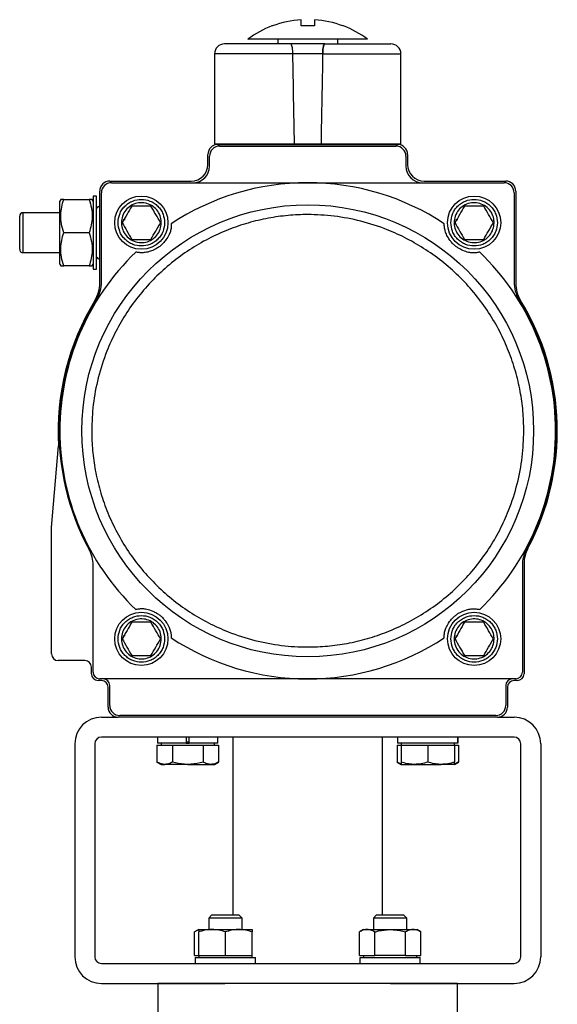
# Model space of a CAD drawing. Header units: millimetres. Extents: x 73 to 1962, y 27 to 1705.
# Tile 24 of 24: x 1745 to 1906, y 888 to 1184. Entities that reach past the tile are written whole.
import ezdxf

# ---------------------------------------------------------------- set-up
doc = ezdxf.new("R2010")
doc.units = ezdxf.units.MM

msp = doc.modelspace()

# ---------------------------------------------------------------- linework, layer by layer
at = {"color": 7, "linetype": 'Continuous', "lineweight": 25}
for p, q in [((1842.12, 1182.27), (1841.93, 1182.27)), ((1822.35, 1178.27), (1822.35, 1176.87)), ((1840.35, 1176.87), (1840.35, 1178.27)), ((1803.35, 1173.87), (1803.35, 1146.87)), ((1835.84, 1173.87), (1826.87, 1173.87)), ((1859.35, 1146.87), (1859.35, 1173.87)), ((1803.35, 1146.87), (1827.36, 1146.87)), ((1804.35, 1146.67), (1858.35, 1146.67)), ((1804.85, 1146.17), (1857.85, 1146.17)), ((1806.35, 1146.87), (1806.35, 1146.67)), ((1827.36, 1146.87), (1835.34, 1146.87)), ((1835.34, 1146.87), (1859.35, 1146.87)), ((1856.35, 1146.67), (1856.35, 1146.87)), ((1801.35, 1140.67), (1801.35, 1143.67)), ((1801.85, 1140.17), (1801.85, 1143.17)), ((1860.85, 1143.17), (1860.85, 1140.17)), ((1861.35, 1143.67), (1861.35, 1140.67)), ((1771.85, 1135.67), (1796.35, 1135.67)), ((1866.35, 1135.67), (1890.85, 1135.67)), ((1768.85, 1105.04), (1768.85, 1132.67)), ((1772.35, 1135.17), (1831.35, 1135.17)), ((1831.35, 1135.17), (1890.35, 1135.17)), ((1893.85, 1132.67), (1893.85, 1105.04)), ((1757.14, 1130.17), (1756.85, 1129.67)), ((1756.85, 1110.67), (1756.85, 1129.67)), ((1758.03, 1130.17), (1765.67, 1130.17)), ((1766.85, 1129.67), (1766.56, 1130.17)), ((1767.85, 1131.17), (1766.85, 1131.17)), ((1766.85, 1131.17), (1766.85, 1109.17)), ((1767.85, 1109.17), (1767.85, 1131.17)), ((1769.35, 1105.38), (1769.35, 1132.17)), ((1893.35, 1132.17), (1893.35, 1105.38)), ((1756.85, 1126.17), (1745.78, 1126.17)), ((1775.94, 1124.18), (1775.89, 1123.8)), ((1776.15, 1124.17), (1776.45, 1124.17)), ((1875.94, 1124.18), (1875.89, 1123.8)), ((1876.15, 1124.17), (1876.45, 1124.17)), ((1765.67, 1120.17), (1758.03, 1120.17)), ((1745.78, 1114.17), (1756.85, 1114.17)), ((1756.85, 1110.67), (1757.14, 1110.17)), ((1765.67, 1110.17), (1758.03, 1110.17)), ((1766.56, 1110.17), (1766.85, 1110.67)), ((1766.85, 1109.17), (1767.85, 1109.17)), ((1754.35, 1031.67), (1756.49, 1056.11)), ((1754.35, 993.67), (1754.35, 1031.67)), ((1766.85, 988.17), (1766.85, 1020.27)), ((1895.85, 1020.27), (1895.85, 988.17)), ((1896.35, 1020.67), (1896.35, 987.67)), ((1775.94, 999.18), (1775.89, 998.8)), ((1776.15, 999.17), (1776.45, 999.17)), ((1875.94, 999.18), (1875.89, 998.8)), ((1876.15, 999.17), (1876.45, 999.17)), ((1764.35, 991.67), (1756.35, 991.67)), ((1766.35, 987.67), (1766.35, 989.67)), ((1769.35, 985.67), (1768.35, 985.67)), ((1831.35, 986.17), (1768.85, 986.17)), ((1893.85, 986.17), (1831.35, 986.17)), ((1894.35, 985.67), (1893.35, 985.67)), ((1771.35, 977.67), (1771.35, 983.67)), ((1771.85, 978.17), (1771.85, 984.17)), ((1890.85, 984.17), (1890.85, 978.17)), ((1891.35, 983.67), (1891.35, 977.67)), ((1769.35, 974.67), (1774.35, 974.67)), ((1888.35, 974.67), (1774.35, 974.67)), ((1887.85, 975.17), (1774.85, 975.17)), ((1888.35, 974.67), (1893.35, 974.67)), ((1893.35, 968.67), (1769.35, 968.67)), ((1786.24, 968.67), (1786.24, 966.87)), ((1794.84, 968.67), (1794.84, 966.87)), ((1795.74, 966.87), (1795.74, 968.67)), ((1804.34, 966.87), (1804.34, 968.67)), ((1808.85, 968.67), (1808.85, 915.17)), ((1853.85, 915.17), (1853.85, 968.67)), ((1858.36, 968.67), (1858.36, 966.87)), ((1876.45, 968.67), (1876.45, 966.87)), ((1876.46, 966.87), (1876.46, 968.67)), ((1761.35, 966.67), (1761.35, 902.67)), ((1767.35, 966.67), (1767.35, 902.67)), ((1786.05, 966.27), (1786.05, 961.18)), ((1786.05, 966.27), (1788.36, 966.27)), ((1794.84, 966.87), (1786.24, 966.87)), ((1787.29, 966.87), (1787.29, 966.27)), ((1788.36, 966.27), (1790.67, 966.27)), ((1790.67, 966.27), (1790.67, 961.18)), ((1790.67, 966.27), (1795.29, 966.27)), ((1794.84, 966.87), (1795.74, 966.87)), ((1795.29, 966.27), (1799.91, 966.27)), ((1804.34, 966.87), (1795.74, 966.87)), ((1799.91, 966.27), (1799.91, 961.18)), ((1799.91, 966.27), (1802.22, 966.27)), ((1802.22, 966.27), (1804.53, 966.27)), ((1803.29, 966.27), (1803.29, 966.87)), ((1804.53, 966.27), (1804.53, 961.18)), ((1858.18, 966.27), (1858.18, 961.18)), ((1858.18, 966.27), (1859.41, 966.27)), ((1876.45, 966.87), (1858.36, 966.87)), ((1859.41, 966.87), (1859.41, 966.27)), ((1859.41, 966.27), (1859.41, 961.18)), ((1859.41, 966.27), (1863.41, 966.27)), ((1863.41, 966.27), (1867.41, 966.27)), ((1867.41, 966.27), (1867.41, 961.18)), ((1867.41, 966.27), (1871.41, 966.27)), ((1871.41, 966.27), (1875.41, 966.27)), ((1875.41, 966.27), (1875.41, 966.87)), ((1875.41, 966.27), (1876.65, 966.27)), ((1875.41, 966.27), (1875.41, 961.18)), ((1876.46, 966.87), (1876.45, 966.87)), ((1876.65, 966.27), (1876.65, 961.18)), ((1895.35, 902.67), (1895.35, 966.67)), ((1901.35, 966.67), (1901.35, 902.67)), ((1786.05, 961.18), (1787.29, 960.47)), ((1803.29, 960.47), (1804.53, 961.18)), ((1858.18, 961.18), (1859.41, 960.47)), ((1875.41, 960.47), (1876.65, 961.18)), ((1787.29, 960.47), (1788.36, 960.47)), ((1795.29, 960.47), (1788.36, 960.47)), ((1795.29, 960.47), (1802.22, 960.47)), ((1802.22, 960.47), (1803.29, 960.47)), ((1859.41, 960.47), (1863.41, 960.47)), ((1863.41, 960.47), (1871.41, 960.47)), ((1875.41, 960.47), (1871.41, 960.47)), ((1802.43, 915.17), (1801.6, 914.34)), ((1801.6, 914.34), (1801.6, 910.87)), ((1811.6, 914.34), (1801.6, 914.34)), ((1810.77, 915.17), (1802.43, 915.17)), ((1811.6, 914.34), (1810.77, 915.17)), ((1811.6, 910.87), (1811.6, 914.34)), ((1851.93, 915.17), (1851.1, 914.34)), ((1851.1, 914.34), (1851.1, 910.87)), ((1861.1, 914.34), (1851.1, 914.34)), ((1860.27, 915.17), (1851.93, 915.17)), ((1861.1, 914.34), (1860.27, 915.17)), ((1861.1, 910.87), (1861.1, 914.34)), ((1798.6, 910.87), (1797.36, 910.16)), ((1798.6, 910.87), (1802.6, 910.87)), ((1802.6, 910.87), (1810.6, 910.87)), ((1810.6, 910.87), (1814.6, 910.87)), ((1848.1, 910.87), (1846.86, 910.16)), ((1848.1, 910.87), (1849.17, 910.87)), ((1849.17, 910.87), (1856.1, 910.87)), ((1856.1, 910.87), (1863.03, 910.87)), ((1863.03, 910.87), (1864.1, 910.87)), ((1865.34, 910.16), (1864.1, 910.87)), ((1797.36, 903.07), (1797.36, 910.16)), ((1798.6, 903.07), (1798.6, 910.16)), ((1806.6, 903.07), (1806.6, 910.16)), ((1814.6, 903.07), (1814.6, 910.16)), ((1846.86, 903.07), (1846.86, 910.16)), ((1851.48, 903.07), (1851.48, 910.16)), ((1860.72, 903.07), (1860.72, 910.16)), ((1865.34, 903.07), (1865.34, 910.16)), ((1797.36, 903.07), (1798.6, 903.07)), ((1797.55, 902.47), (1797.55, 900.67)), ((1797.55, 902.47), (1815.65, 902.47)), ((1798.6, 903.07), (1798.6, 902.47)), ((1798.6, 903.07), (1802.6, 903.07)), ((1802.6, 903.07), (1806.6, 903.07)), ((1806.6, 903.07), (1810.6, 903.07)), ((1810.6, 903.07), (1814.6, 903.07)), ((1814.6, 902.47), (1814.6, 903.07)), ((1815.65, 900.67), (1815.65, 902.47)), ((1846.86, 903.07), (1849.17, 903.07)), ((1847.06, 900.67), (1847.06, 902.47)), ((1847.06, 902.47), (1865.15, 902.47)), ((1848.1, 903.07), (1848.1, 902.47)), ((1849.17, 903.07), (1851.48, 903.07)), ((1856.1, 903.07), (1851.48, 903.07)), ((1860.72, 903.07), (1856.1, 903.07)), ((1860.72, 903.07), (1863.03, 903.07)), ((1863.03, 903.07), (1865.34, 903.07)), ((1864.1, 902.47), (1864.1, 903.07)), ((1865.15, 900.67), (1865.15, 902.47)), ((1769.35, 900.67), (1893.35, 900.67)), ((1769.35, 894.67), (1806.48, 894.67)), ((1786.35, 894.67), (1786.35, 882.17)), ((1856.23, 894.67), (1893.35, 894.67)), ((1876.35, 882.17), (1876.35, 894.67))]:
    msp.add_line(p, q, dxfattribs=at)
at = {"color": 8, "linetype": 'Continuous', "lineweight": 25}
for p, q in [((1826.87, 1173.87), (1803.35, 1173.87)), ((1835.84, 1173.87), (1859.35, 1173.87)), ((1745.78, 1126.17), (1745.78, 1120.17)), ((1745.78, 1120.17), (1745.78, 1114.17)), ((1794.84, 967.27), (1795.74, 967.27))]:
    msp.add_line(p, q, dxfattribs=at)
at = {"color": 7, "linetype": 'Continuous', "lineweight": 25}
for centre, radius in [((1781.35, 1123.17), 8), ((1881.35, 1123.17), 8), ((1831.35, 1060.67), 67.88), ((1781.35, 998.17), 8), ((1881.35, 998.17), 8)]:
    msp.add_circle(centre, radius, dxfattribs=at)
for centre, radius, start, end in [((1831.35, 1154.27), 29.93, 93.8311, 110.7048), ((1831.35, 1154.27), 29.93, 69.2952, 86.1689), ((1831.35, 1154.27), 30, 111.0347, 126.781), ((1831.35, 1154.27), 30, 53.2169, 68.969), ((1806.35, 1173.87), 3, 90, 180), ((1856.35, 1173.87), 3, 0, 90), ((1804.35, 1143.67), 3, 90, 180), ((1804.85, 1143.17), 3, 90, 180), ((1857.85, 1143.17), 3, 0, 90), ((1858.35, 1143.67), 3, 0, 90), ((1796.35, 1140.67), 5, 270, 0), ((1796.85, 1140.17), 5, 270, 0), ((1865.85, 1140.17), 5, 180, 270), ((1866.35, 1140.67), 5, 180, 270), ((1771.85, 1132.67), 3, 90, 180), ((1890.85, 1132.67), 3, 0, 90), ((1772.35, 1132.17), 3, 90, 180), ((1831.35, 1060.67), 74.5, 90, 123.3946), ((1831.35, 1060.67), 74.5, 56.6054, 90), ((1890.35, 1132.17), 3, 0, 90), ((1769.03, 1126.8), 1.33, 97.5895, 152.4729), ((1745.78, 1125.17), 1, 90, 180), ((1745.78, 1115.17), 1, 180, 270), ((1831.35, 1060.67), 74.5, 133.925, 226.075), ((1769.03, 1113.55), 1.33, 207.5271, 262.4105), ((1831.35, 1060.67), 74.5, 313.925, 46.075), ((1758.85, 1105.04), 10, 328.533, 0), ((1759.35, 1105.38), 10, 328.1636, 0), ((1903.35, 1105.38), 10, 180, 211.8364), ((1903.85, 1105.04), 10, 180, 211.467), ((1831.35, 1060.67), 74.75, 148.1636, 208.4713), ((1831.35, 1060.67), 74.75, 331.5287, 31.8364), ((1831.35, 1060.67), 75, 148.533, 183.483), ((1831.35, 1060.67), 75, 331.9275, 31.467), ((1756.85, 1020.27), 10, 0, 28.4713), ((1905.85, 1020.27), 10, 151.5287, 180), ((1906.35, 1020.67), 10, 151.9275, 180), ((1831.35, 1060.67), 74.5, 236.6054, 270), ((1831.35, 1060.67), 74.5, 270, 303.3946), ((1756.35, 993.67), 2, 180, 270), ((1764.35, 989.67), 2, 0, 90), ((1768.85, 988.17), 2, 180, 270), ((1893.85, 988.17), 2, 270, 0), ((1768.35, 987.67), 2, 180, 270), ((1769.35, 983.67), 2, 0, 90), ((1769.85, 984.17), 2, 0, 90), ((1892.85, 984.17), 2, 90, 180), ((1893.35, 983.67), 2, 90, 180), ((1894.35, 987.67), 2, 270, 0), ((1774.35, 977.67), 3, 180, 270), ((1774.85, 978.17), 3, 180, 270), ((1887.85, 978.17), 3, 270, 0), ((1888.35, 977.67), 3, 270, 0), ((1769.35, 966.67), 8, 90, 180), ((1893.35, 966.67), 8, 0, 90), ((1769.35, 966.67), 2, 90, 180), ((1893.35, 966.67), 2, 0, 90), ((1769.35, 902.67), 8, 180, 270), ((1769.35, 902.67), 2, 180, 270), ((1893.35, 902.67), 8, 270, 0), ((1893.35, 902.67), 2, 270, 0)]:
    msp.add_arc(centre, radius, start, end, dxfattribs=at)
for major_axis, start_param, end_param in [((-27.57, 1604.12), 5.029946, 5.047717), ((-27.57, 1604.12), 5.029946, 5.047717), ((27.57, 1604.12), 1.235468, 1.253239), ((27.57, 1604.12), 1.235468, 1.253239)]:
    msp.add_ellipse((1831.35, 645.91), major_axis=major_axis, ratio=0.00303, start_param=start_param, end_param=end_param, dxfattribs=at)
for points, knots in [([(1829.35, 1182.27), (1829.35, 1182.73), (1829.35, 1183.67), (1829.35, 1183.98), (1829.35, 1184.14)], [0, 0, 0, 0, 0.49456, 1, 1, 1, 1]), ([(1833.35, 1184.14), (1833.35, 1183.99), (1833.35, 1183.68), (1833.35, 1182.74), (1833.35, 1182.27)], [0, 0, 0, 0, 0.49456, 1, 1, 1, 1]), ([(1820.77, 1182.27), (1820.65, 1182.27), (1820.52, 1182.27), (1820.58, 1182.27), (1820.58, 1182.27)], [0, 0, 0, 0, 0.982054, 1, 1, 1, 1]), ([(1831.35, 1178.27), (1830.35, 1178.27), (1828.33, 1178.27), (1825.39, 1178.27), (1822.6, 1178.27), (1820.08, 1178.27), (1817.85, 1178.27), (1816.03, 1178.27), (1814.62, 1178.27), (1813.74, 1178.27), (1813.33, 1178.27), (1813.39, 1178.27), (1813.41, 1178.27)], [0, 0, 0, 0, 0.1058416, 0.2147526, 0.3205942, 0.4295051, 0.5353467, 0.6442577, 0.7500993, 0.8590103, 0.9648519, 1, 1, 1, 1]), ([(1849.29, 1178.27), (1849.29, 1178.27), (1849.29, 1178.27), (1848.7, 1178.27), (1847.62, 1178.27), (1846.06, 1178.27), (1844.09, 1178.27), (1841.74, 1178.27), (1839.12, 1178.27), (1836.26, 1178.27), (1833.64, 1178.27), (1831.98, 1178.27), (1831.35, 1178.27)], [0, 0, 0, 0, 0.073772, 0.179631, 0.288561, 0.394421, 0.503351, 0.60921, 0.71814, 0.824, 0.932929, 1, 1, 1, 1]), ([(1826.26, 1176.87), (1824.95, 1176.87), (1822.27, 1176.87), (1818.48, 1176.87), (1814.94, 1176.87), (1811.85, 1176.87), (1809.37, 1176.87), (1807.62, 1176.87), (1806.54, 1176.87), (1806.41, 1176.87), (1806.35, 1176.87)], [0, 0, 0, 0, 0.118597, 0.242517, 0.370259, 0.5, 0.629741, 0.757483, 0.881403, 1, 1, 1, 1]), ([(1826.87, 1173.87), (1826.86, 1174.19), (1826.83, 1174.84), (1826.73, 1175.71), (1826.59, 1176.38), (1826.42, 1176.8), (1826.31, 1176.85), (1826.26, 1176.87)], [0, 0, 0, 0, 0.199105, 0.3980255, 0.601999, 0.8173096, 1, 1, 1, 1]), ([(1826.87, 1173.87), (1826.86, 1174.19), (1826.83, 1174.84), (1826.73, 1175.71), (1826.59, 1176.38), (1826.42, 1176.8), (1826.31, 1176.85), (1826.26, 1176.87)], [0, 0, 0, 0, 0.199105, 0.398026, 0.601999, 0.81731, 1, 1, 1, 1]), ([(1835.84, 1173.87), (1835.85, 1174.19), (1835.87, 1174.84), (1835.97, 1175.71), (1836.12, 1176.38), (1836.28, 1176.8), (1836.39, 1176.85), (1836.45, 1176.87)], [0, 0, 0, 0, 0.199105, 0.398026, 0.601999, 0.81731, 1, 1, 1, 1]), ([(1836.45, 1176.87), (1836.38, 1176.83), (1836.25, 1176.76), (1836.06, 1176.18), (1835.92, 1175.34), (1835.85, 1174.52), (1835.84, 1174.02), (1835.84, 1173.87)], [0, 0, 0, 0, 0.234842, 0.470016, 0.695402, 0.906562, 1, 1, 1, 1]), ([(1836.45, 1176.87), (1837.75, 1176.87), (1840.43, 1176.87), (1844.23, 1176.87), (1847.76, 1176.87), (1850.85, 1176.87), (1853.33, 1176.87), (1855.09, 1176.87), (1856.16, 1176.87), (1856.29, 1176.87), (1856.35, 1176.87)], [0, 0, 0, 0, 0.118597, 0.242517, 0.370259, 0.5, 0.629741, 0.757483, 0.881403, 1, 1, 1, 1]), ([(1758.03, 1120.17), (1757.77, 1121.04), (1757.25, 1122.79), (1757.06, 1125.39), (1757.34, 1127.88), (1757.8, 1129.4), (1758.03, 1130.17)], [0, 0, 0, 0, 0.264614, 0.534966, 0.765352, 1, 1, 1, 1]), ([(1758.03, 1130.17), (1757.78, 1130.17), (1757.28, 1130.17), (1757.19, 1130.17), (1757.14, 1130.17)], [0, 0, 0, 0, 0.495458, 1, 1, 1, 1]), ([(1765.67, 1130.17), (1765.93, 1129.3), (1766.45, 1127.55), (1766.64, 1124.95), (1766.36, 1122.46), (1765.9, 1120.94), (1765.67, 1120.17)], [0, 0, 0, 0, 0.264614, 0.534966, 0.765352, 1, 1, 1, 1]), ([(1766.56, 1130.17), (1766.52, 1130.17), (1766.43, 1130.17), (1765.92, 1130.17), (1765.67, 1130.17)], [0, 0, 0, 0, 0.4945107, 1, 1, 1, 1]), ([(1774.35, 1123.17), (1774.44, 1124.05), (1774.59, 1125.41), (1775.46, 1127.04), (1776.36, 1128.16), (1777.49, 1129.06), (1779.12, 1129.91), (1781.35, 1130.34), (1783.59, 1129.91), (1785.22, 1129.06), (1786.34, 1128.16), (1787.24, 1127.04), (1788.11, 1125.41), (1788.26, 1124.05), (1788.35, 1123.17)], [0, 0, 0, 0, 0.119728, 0.18418, 0.25, 0.31582, 0.380272, 0.5, 0.619728, 0.68418, 0.75, 0.81582, 0.880272, 1, 1, 1, 1]), ([(1874.35, 1123.17), (1874.44, 1124.05), (1874.59, 1125.41), (1875.46, 1127.04), (1876.36, 1128.16), (1877.49, 1129.06), (1879.12, 1129.91), (1881.35, 1130.34), (1883.59, 1129.91), (1885.22, 1129.06), (1886.34, 1128.16), (1887.24, 1127.04), (1888.11, 1125.41), (1888.26, 1124.05), (1888.35, 1123.17)], [0, 0, 0, 0, 0.119728, 0.18418, 0.25, 0.31582, 0.380272, 0.5, 0.619728, 0.68418, 0.75, 0.81582, 0.880272, 1, 1, 1, 1]), ([(1787.35, 1123.17), (1787.28, 1122.5), (1787.15, 1121.15), (1786.12, 1119.35), (1784.59, 1117.98), (1782.69, 1117.2), (1780.64, 1117.1), (1778.67, 1117.67), (1777, 1118.87), (1775.83, 1120.55), (1775.4, 1122.08), (1775.32, 1123.63), (1775.58, 1125.2), (1776.58, 1126.99), (1778.11, 1128.36), (1780.01, 1129.14), (1782.06, 1129.24), (1784.03, 1128.67), (1785.7, 1127.47), (1786.87, 1125.79), (1787.32, 1124.26), (1787.34, 1123.38), (1787.35, 1123.17)], [0, 0, 0, 0, 0.053686, 0.107372, 0.161059, 0.214745, 0.268431, 0.322117, 0.375804, 0.42949, 0.483176, 0.5, 0.553686, 0.607372, 0.661059, 0.714745, 0.768431, 0.822117, 0.875804, 0.92949, 0.983176, 1, 1, 1, 1]), ([(1778.46, 1128.17), (1777.99, 1127.35), (1777.03, 1125.68), (1776.07, 1124.01), (1775.58, 1123.17)], [0, 0, 0, 0, 0.493346, 1, 1, 1, 1]), ([(1784.24, 1128.17), (1783.29, 1128.17), (1781.36, 1128.17), (1779.44, 1128.17), (1778.46, 1128.17)], [0, 0, 0, 0, 0.493346, 1, 1, 1, 1]), ([(1787.12, 1123.17), (1786.65, 1123.99), (1785.69, 1125.66), (1784.73, 1127.33), (1784.24, 1128.17)], [0, 0, 0, 0, 0.493346, 1, 1, 1, 1]), ([(1887.35, 1123.17), (1887.28, 1122.5), (1887.15, 1121.15), (1886.12, 1119.35), (1884.59, 1117.98), (1882.69, 1117.2), (1880.64, 1117.1), (1878.67, 1117.67), (1877, 1118.87), (1875.83, 1120.55), (1875.4, 1122.08), (1875.32, 1123.63), (1875.58, 1125.2), (1876.58, 1126.99), (1878.11, 1128.36), (1880.01, 1129.14), (1882.06, 1129.24), (1884.03, 1128.67), (1885.7, 1127.47), (1886.87, 1125.79), (1887.32, 1124.26), (1887.34, 1123.38), (1887.35, 1123.17)], [0, 0, 0, 0, 0.053686, 0.107372, 0.161059, 0.214745, 0.268431, 0.322117, 0.375804, 0.42949, 0.483176, 0.5, 0.553686, 0.607372, 0.661059, 0.714745, 0.768431, 0.822117, 0.875804, 0.92949, 0.983176, 1, 1, 1, 1]), ([(1878.46, 1128.17), (1877.99, 1127.35), (1877.03, 1125.68), (1876.07, 1124.01), (1875.58, 1123.17)], [0, 0, 0, 0, 0.493346, 1, 1, 1, 1]), ([(1884.24, 1128.17), (1883.29, 1128.17), (1881.36, 1128.17), (1879.44, 1128.17), (1878.46, 1128.17)], [0, 0, 0, 0, 0.493346, 1, 1, 1, 1]), ([(1887.12, 1123.17), (1886.65, 1123.99), (1885.69, 1125.66), (1884.73, 1127.33), (1884.24, 1128.17)], [0, 0, 0, 0, 0.493346, 1, 1, 1, 1]), ([(1744.78, 1115.17), (1744.78, 1115.24), (1744.78, 1115.34), (1744.78, 1115.96), (1744.78, 1116.61), (1744.78, 1117.41), (1744.78, 1118.57), (1744.78, 1120.17), (1744.78, 1121.77), (1744.78, 1122.93), (1744.78, 1123.73), (1744.78, 1124.38), (1744.78, 1125), (1744.78, 1125.1), (1744.78, 1125.17)], [0, 0, 0, 0, 0.119728, 0.18418, 0.25, 0.31582, 0.380272, 0.5, 0.619728, 0.68418, 0.75, 0.81582, 0.880272, 1, 1, 1, 1]), ([(1896.28, 1060.67), (1896.23, 1062.65), (1896.12, 1066.61), (1895.26, 1072.62), (1893.85, 1078.64), (1891.79, 1084.67), (1889.11, 1090.57), (1885.78, 1096.28), (1881.84, 1101.68), (1877.35, 1106.66), (1872.36, 1111.16), (1866.96, 1115.1), (1861.25, 1118.43), (1854.72, 1121.4), (1847.39, 1123.77), (1839.35, 1125.27), (1832.01, 1125.72), (1825.41, 1125.42), (1819.4, 1124.59), (1813.38, 1123.17), (1807.35, 1121.11), (1801.45, 1118.43), (1795.74, 1115.1), (1790.34, 1111.16), (1785.36, 1106.66), (1780.86, 1101.68), (1776.92, 1096.28), (1773.59, 1090.57), (1770.62, 1084.04), (1768.26, 1076.71), (1766.7, 1068.67), (1766.51, 1063.31), (1766.42, 1060.67)], [0, 0, 0, 0, 0.029127, 0.058252, 0.089126, 0.120002, 0.151912, 0.184325, 0.217084, 0.250017, 0.282951, 0.315709, 0.348123, 0.380032, 0.421171, 0.461187, 0.5, 0.529125, 0.558252, 0.589126, 0.620002, 0.651912, 0.684325, 0.717084, 0.750017, 0.782951, 0.815709, 0.848123, 0.880032, 0.921171, 0.961186, 1, 1, 1, 1]), ([(1788.35, 1123.17), (1788.26, 1122.29), (1788.11, 1120.94), (1787.24, 1119.3), (1786.34, 1118.19), (1785.22, 1117.28), (1783.59, 1116.43), (1781.35, 1116), (1779.12, 1116.43), (1777.49, 1117.28), (1776.36, 1118.19), (1775.46, 1119.3), (1774.59, 1120.94), (1774.44, 1122.29), (1774.35, 1123.17)], [0, 0, 0, 0, 0.119728, 0.18418, 0.25, 0.31582, 0.380272, 0.5, 0.619728, 0.68418, 0.75, 0.81582, 0.880272, 1, 1, 1, 1]), ([(1775.58, 1123.17), (1776.05, 1122.35), (1777.01, 1120.68), (1777.98, 1119.01), (1778.46, 1118.17)], [0, 0, 0, 0, 0.493346, 1, 1, 1, 1]), ([(1790.35, 1122.87), (1790.34, 1122.55), (1790.33, 1121.92), (1790.21, 1120.9), (1789.76, 1119.66), (1789.06, 1118.46), (1788.37, 1117.52), (1787.94, 1117.03), (1787.49, 1116.58), (1787.08, 1116.22), (1786.64, 1115.88), (1786.1, 1115.51), (1785.44, 1115.14), (1784.74, 1114.82), (1783.7, 1114.45), (1782.48, 1114.17), (1781.26, 1114.12), (1780.37, 1114.21), (1779.85, 1114.3), (1779.67, 1114.33)], [0, 0, 0, 0, 0.104934, 0.210314, 0.314781, 0.418463, 0.444856, 0.471032, 0.485624, 0.497385, 0.509198, 0.523132, 0.54676, 0.582763, 0.618944, 0.725613, 0.832738, 0.939875, 1, 1, 1, 1]), ([(1784.24, 1118.17), (1784.71, 1118.99), (1785.67, 1120.66), (1786.64, 1122.33), (1787.12, 1123.17)], [0, 0, 0, 0, 0.493346, 1, 1, 1, 1]), ([(1883.03, 1114.33), (1882.72, 1114.26), (1882.1, 1114.14), (1881.08, 1114.03), (1879.77, 1114.19), (1878.45, 1114.61), (1877.38, 1115.08), (1876.8, 1115.39), (1876.27, 1115.74), (1875.83, 1116.06), (1875.4, 1116.41), (1874.92, 1116.86), (1874.41, 1117.42), (1873.95, 1118.03), (1873.36, 1118.97), (1872.82, 1120.1), (1872.51, 1121.27), (1872.4, 1122.16), (1872.37, 1122.68), (1872.36, 1122.87)], [0, 0, 0, 0, 0.104934, 0.210314, 0.314781, 0.418463, 0.444856, 0.471032, 0.485624, 0.497385, 0.509198, 0.523132, 0.54676, 0.582763, 0.618944, 0.725613, 0.832738, 0.939875, 1, 1, 1, 1]), ([(1888.35, 1123.17), (1888.26, 1122.29), (1888.11, 1120.94), (1887.24, 1119.3), (1886.34, 1118.19), (1885.22, 1117.28), (1883.59, 1116.43), (1881.35, 1116), (1879.12, 1116.43), (1877.49, 1117.28), (1876.36, 1118.19), (1875.46, 1119.3), (1874.59, 1120.94), (1874.44, 1122.29), (1874.35, 1123.17)], [0, 0, 0, 0, 0.119728, 0.18418, 0.25, 0.31582, 0.380272, 0.5, 0.619728, 0.68418, 0.75, 0.81582, 0.880272, 1, 1, 1, 1]), ([(1875.58, 1123.17), (1876.05, 1122.35), (1877.01, 1120.68), (1877.98, 1119.01), (1878.46, 1118.17)], [0, 0, 0, 0, 0.493346, 1, 1, 1, 1]), ([(1884.24, 1118.17), (1884.71, 1118.99), (1885.67, 1120.66), (1886.64, 1122.33), (1887.12, 1123.17)], [0, 0, 0, 0, 0.493346, 1, 1, 1, 1]), ([(1758.03, 1110.17), (1757.77, 1111.04), (1757.25, 1112.79), (1757.06, 1115.39), (1757.34, 1117.88), (1757.8, 1119.4), (1758.03, 1120.17)], [0, 0, 0, 0, 0.264614, 0.534966, 0.765352, 1, 1, 1, 1]), ([(1765.67, 1120.17), (1765.93, 1119.3), (1766.45, 1117.55), (1766.64, 1114.95), (1766.36, 1112.46), (1765.9, 1110.94), (1765.67, 1110.17)], [0, 0, 0, 0, 0.2646136, 0.5349658, 0.7653524, 1, 1, 1, 1]), ([(1778.46, 1118.17), (1779.41, 1118.17), (1781.34, 1118.17), (1783.26, 1118.17), (1784.24, 1118.17)], [0, 0, 0, 0, 0.493346, 1, 1, 1, 1]), ([(1878.46, 1118.17), (1879.41, 1118.17), (1881.34, 1118.17), (1883.26, 1118.17), (1884.24, 1118.17)], [0, 0, 0, 0, 0.493346, 1, 1, 1, 1]), ([(1757.14, 1110.17), (1757.18, 1110.17), (1757.28, 1110.17), (1757.78, 1110.17), (1758.03, 1110.17)], [0, 0, 0, 0, 0.494511, 1, 1, 1, 1]), ([(1765.67, 1110.17), (1765.92, 1110.17), (1766.42, 1110.17), (1766.52, 1110.17), (1766.56, 1110.17)], [0, 0, 0, 0, 0.495458, 1, 1, 1, 1]), ([(1766.42, 1060.67), (1766.47, 1058.69), (1766.58, 1054.73), (1767.44, 1048.72), (1768.85, 1042.7), (1770.91, 1036.67), (1773.59, 1030.77), (1776.92, 1025.06), (1780.86, 1019.66), (1785.36, 1014.68), (1790.34, 1010.18), (1795.74, 1006.24), (1801.45, 1002.91), (1807.98, 999.94), (1815.32, 997.57), (1823.35, 996.07), (1830.69, 995.62), (1837.29, 995.92), (1843.3, 996.75), (1849.32, 998.17), (1855.36, 1000.23), (1861.25, 1002.91), (1866.96, 1006.24), (1872.36, 1010.18), (1877.35, 1014.68), (1881.84, 1019.66), (1885.78, 1025.06), (1889.11, 1030.77), (1892.09, 1037.3), (1894.44, 1044.63), (1896, 1052.67), (1896.19, 1058.03), (1896.28, 1060.67)], [0, 0, 0, 0, 0.029127, 0.058252, 0.089126, 0.120002, 0.151912, 0.184325, 0.217084, 0.250017, 0.282951, 0.315709, 0.348123, 0.380032, 0.421171, 0.461187, 0.5, 0.529125, 0.558252, 0.589126, 0.620002, 0.651912, 0.684325, 0.717084, 0.750017, 0.782951, 0.815709, 0.848123, 0.880032, 0.921171, 0.961186, 1, 1, 1, 1]), ([(1779.67, 1007.01), (1779.98, 1007.08), (1780.6, 1007.2), (1781.62, 1007.31), (1782.93, 1007.15), (1784.25, 1006.73), (1785.32, 1006.26), (1785.9, 1005.95), (1786.44, 1005.6), (1786.88, 1005.28), (1787.3, 1004.93), (1787.78, 1004.48), (1788.29, 1003.92), (1788.75, 1003.31), (1789.34, 1002.37), (1789.88, 1001.24), (1790.2, 1000.07), (1790.31, 999.18), (1790.34, 998.66), (1790.35, 998.47)], [0, 0, 0, 0, 0.104934, 0.210314, 0.314781, 0.418463, 0.444856, 0.471032, 0.485624, 0.497385, 0.509198, 0.523132, 0.54676, 0.582763, 0.618944, 0.725613, 0.832738, 0.939875, 1, 1, 1, 1]), ([(1872.36, 998.47), (1872.36, 998.79), (1872.37, 999.42), (1872.5, 1000.44), (1872.94, 1001.68), (1873.64, 1002.88), (1874.33, 1003.82), (1874.76, 1004.31), (1875.22, 1004.76), (1875.63, 1005.12), (1876.06, 1005.46), (1876.6, 1005.83), (1877.27, 1006.2), (1877.96, 1006.52), (1879.01, 1006.89), (1880.22, 1007.17), (1881.44, 1007.22), (1882.33, 1007.13), (1882.85, 1007.04), (1883.03, 1007.01)], [0, 0, 0, 0, 0.104934, 0.210314, 0.314781, 0.418463, 0.444856, 0.471032, 0.485624, 0.497385, 0.509198, 0.523132, 0.54676, 0.582763, 0.618944, 0.725613, 0.832738, 0.939875, 1, 1, 1, 1]), ([(1774.35, 998.17), (1774.44, 999.05), (1774.59, 1000.41), (1775.46, 1002.04), (1776.36, 1003.16), (1777.49, 1004.06), (1779.12, 1004.91), (1781.35, 1005.34), (1783.59, 1004.91), (1785.22, 1004.06), (1786.34, 1003.16), (1787.24, 1002.04), (1788.11, 1000.41), (1788.26, 999.05), (1788.35, 998.17)], [0, 0, 0, 0, 0.119728, 0.18418, 0.25, 0.31582, 0.380272, 0.5, 0.619728, 0.68418, 0.75, 0.81582, 0.880272, 1, 1, 1, 1]), ([(1787.35, 998.17), (1787.28, 997.5), (1787.15, 996.15), (1786.12, 994.35), (1784.59, 992.98), (1782.69, 992.2), (1780.64, 992.1), (1778.67, 992.67), (1777, 993.87), (1775.83, 995.55), (1775.4, 997.08), (1775.32, 998.63), (1775.58, 1000.2), (1776.58, 1001.99), (1778.11, 1003.36), (1780.01, 1004.14), (1782.06, 1004.24), (1784.03, 1003.67), (1785.7, 1002.47), (1786.87, 1000.79), (1787.32, 999.26), (1787.34, 998.38), (1787.35, 998.17)], [0, 0, 0, 0, 0.053686, 0.107372, 0.161059, 0.214745, 0.268431, 0.322117, 0.375804, 0.42949, 0.483176, 0.5, 0.553686, 0.607372, 0.661059, 0.714745, 0.768431, 0.822117, 0.875804, 0.92949, 0.983176, 1, 1, 1, 1]), ([(1778.46, 1003.17), (1777.99, 1002.35), (1777.03, 1000.68), (1776.07, 999.01), (1775.58, 998.17)], [0, 0, 0, 0, 0.493346, 1, 1, 1, 1]), ([(1784.24, 1003.17), (1783.29, 1003.17), (1781.36, 1003.17), (1779.44, 1003.17), (1778.46, 1003.17)], [0, 0, 0, 0, 0.493346, 1, 1, 1, 1]), ([(1787.12, 998.17), (1786.65, 998.99), (1785.69, 1000.66), (1784.73, 1002.33), (1784.24, 1003.17)], [0, 0, 0, 0, 0.493346, 1, 1, 1, 1]), ([(1874.35, 998.17), (1874.44, 999.05), (1874.59, 1000.41), (1875.46, 1002.04), (1876.36, 1003.16), (1877.49, 1004.06), (1879.12, 1004.91), (1881.35, 1005.34), (1883.59, 1004.91), (1885.22, 1004.06), (1886.34, 1003.16), (1887.24, 1002.04), (1888.11, 1000.41), (1888.26, 999.05), (1888.35, 998.17)], [0, 0, 0, 0, 0.119728, 0.18418, 0.25, 0.31582, 0.380272, 0.5, 0.619728, 0.68418, 0.75, 0.81582, 0.880272, 1, 1, 1, 1]), ([(1887.35, 998.17), (1887.28, 997.5), (1887.15, 996.15), (1886.12, 994.35), (1884.59, 992.98), (1882.69, 992.2), (1880.64, 992.1), (1878.67, 992.67), (1877, 993.87), (1875.83, 995.55), (1875.4, 997.08), (1875.32, 998.63), (1875.58, 1000.2), (1876.58, 1001.99), (1878.11, 1003.36), (1880.01, 1004.14), (1882.06, 1004.24), (1884.03, 1003.67), (1885.7, 1002.47), (1886.87, 1000.79), (1887.32, 999.26), (1887.34, 998.38), (1887.35, 998.17)], [0, 0, 0, 0, 0.053686, 0.107372, 0.161059, 0.214745, 0.268431, 0.322117, 0.375804, 0.42949, 0.483176, 0.5, 0.553686, 0.607372, 0.661059, 0.714745, 0.768431, 0.822117, 0.875804, 0.92949, 0.983176, 1, 1, 1, 1]), ([(1878.46, 1003.17), (1877.99, 1002.35), (1877.03, 1000.68), (1876.07, 999.01), (1875.58, 998.17)], [0, 0, 0, 0, 0.493346, 1, 1, 1, 1]), ([(1884.24, 1003.17), (1883.29, 1003.17), (1881.36, 1003.17), (1879.44, 1003.17), (1878.46, 1003.17)], [0, 0, 0, 0, 0.493346, 1, 1, 1, 1]), ([(1887.12, 998.17), (1886.65, 998.99), (1885.69, 1000.66), (1884.73, 1002.33), (1884.24, 1003.17)], [0, 0, 0, 0, 0.493346, 1, 1, 1, 1]), ([(1788.35, 998.17), (1788.26, 997.29), (1788.11, 995.94), (1787.24, 994.3), (1786.34, 993.19), (1785.22, 992.28), (1783.59, 991.43), (1781.35, 991), (1779.12, 991.43), (1777.49, 992.28), (1776.36, 993.19), (1775.46, 994.3), (1774.59, 995.94), (1774.44, 997.29), (1774.35, 998.17)], [0, 0, 0, 0, 0.119728, 0.18418, 0.25, 0.31582, 0.380272, 0.5, 0.619728, 0.68418, 0.75, 0.81582, 0.880272, 1, 1, 1, 1]), ([(1775.58, 998.17), (1776.05, 997.35), (1777.01, 995.68), (1777.98, 994.01), (1778.46, 993.17)], [0, 0, 0, 0, 0.493346, 1, 1, 1, 1]), ([(1784.24, 993.17), (1784.71, 993.99), (1785.67, 995.66), (1786.64, 997.33), (1787.12, 998.17)], [0, 0, 0, 0, 0.493346, 1, 1, 1, 1]), ([(1888.35, 998.17), (1888.26, 997.29), (1888.11, 995.94), (1887.24, 994.3), (1886.34, 993.19), (1885.22, 992.28), (1883.59, 991.43), (1881.35, 991), (1879.12, 991.43), (1877.49, 992.28), (1876.36, 993.19), (1875.46, 994.3), (1874.59, 995.94), (1874.44, 997.29), (1874.35, 998.17)], [0, 0, 0, 0, 0.119728, 0.18418, 0.25, 0.31582, 0.380272, 0.5, 0.619728, 0.68418, 0.75, 0.81582, 0.880272, 1, 1, 1, 1]), ([(1875.58, 998.17), (1876.05, 997.35), (1877.01, 995.68), (1877.98, 994.01), (1878.46, 993.17)], [0, 0, 0, 0, 0.493346, 1, 1, 1, 1]), ([(1884.24, 993.17), (1884.71, 993.99), (1885.67, 995.66), (1886.64, 997.33), (1887.12, 998.17)], [0, 0, 0, 0, 0.493346, 1, 1, 1, 1]), ([(1778.46, 993.17), (1779.41, 993.17), (1781.34, 993.17), (1783.26, 993.17), (1784.24, 993.17)], [0, 0, 0, 0, 0.4933463, 1, 1, 1, 1]), ([(1878.46, 993.17), (1879.41, 993.17), (1881.34, 993.17), (1883.26, 993.17), (1884.24, 993.17)], [0, 0, 0, 0, 0.4933463, 1, 1, 1, 1]), ([(1788.36, 960.47), (1788.31, 960.47), (1787.89, 960.48), (1787.11, 960.63), (1786.41, 961), (1786.05, 961.18)], [0, 0, 0, 0, 0.070086, 0.530782, 1, 1, 1, 1]), ([(1790.67, 961.18), (1790.29, 960.98), (1789.54, 960.58), (1788.76, 960.51), (1788.36, 960.47)], [0, 0, 0, 0, 0.495458, 1, 1, 1, 1]), ([(1795.29, 960.47), (1794.95, 960.48), (1793.39, 960.51), (1791.87, 960.89), (1790.67, 961.18)], [0, 0, 0, 0, 0.214378, 1, 1, 1, 1]), ([(1799.91, 961.18), (1799.62, 961.1), (1798.12, 960.68), (1796.56, 960.57), (1795.29, 960.47)], [0, 0, 0, 0, 0.188696, 1, 1, 1, 1]), ([(1802.22, 960.47), (1802.16, 960.47), (1801.75, 960.48), (1800.97, 960.63), (1800.26, 961), (1799.91, 961.18)], [0, 0, 0, 0, 0.0700858, 0.5307822, 1, 1, 1, 1]), ([(1804.53, 961.18), (1804.15, 960.98), (1803.39, 960.58), (1802.61, 960.51), (1802.22, 960.47)], [0, 0, 0, 0, 0.495458, 1, 1, 1, 1]), ([(1859.41, 960.65), (1859.36, 960.66), (1858.94, 960.74), (1858.53, 960.98), (1858.18, 961.18)], [0, 0, 0, 0, 0.132215, 1, 1, 1, 1]), ([(1863.41, 960.47), (1863.32, 960.47), (1862.6, 960.48), (1861.25, 960.63), (1860.03, 961), (1859.41, 961.18)], [0, 0, 0, 0, 0.0700858, 0.5307822, 1, 1, 1, 1]), ([(1859.41, 961.18), (1859.41, 960.89), (1859.41, 960.51), (1859.41, 960.48), (1859.41, 960.47)], [0, 0, 0, 0, 0.785622, 1, 1, 1, 1]), ([(1867.41, 961.18), (1866.76, 960.98), (1865.45, 960.58), (1864.1, 960.51), (1863.41, 960.47)], [0, 0, 0, 0, 0.495458, 1, 1, 1, 1]), ([(1871.41, 960.47), (1871.32, 960.47), (1870.6, 960.48), (1869.25, 960.63), (1868.03, 961), (1867.41, 961.18)], [0, 0, 0, 0, 0.070086, 0.530782, 1, 1, 1, 1]), ([(1875.41, 961.18), (1874.76, 960.98), (1873.45, 960.58), (1872.1, 960.51), (1871.41, 960.47)], [0, 0, 0, 0, 0.495458, 1, 1, 1, 1]), ([(1876.65, 961.18), (1876.28, 960.96), (1875.87, 960.72), (1875.45, 960.65), (1875.41, 960.65)], [0, 0, 0, 0, 0.915938, 1, 1, 1, 1]), ([(1875.41, 960.47), (1875.41, 960.48), (1875.41, 960.51), (1875.41, 960.89), (1875.41, 961.18)], [0, 0, 0, 0, 0.214378, 1, 1, 1, 1]), ([(1802.6, 910.87), (1802.51, 910.87), (1801.79, 910.86), (1800.44, 910.71), (1799.22, 910.34), (1798.6, 910.16)], [0, 0, 0, 0, 0.070086, 0.530782, 1, 1, 1, 1]), ([(1798.6, 910.87), (1798.6, 910.86), (1798.6, 910.82), (1798.6, 910.44), (1798.6, 910.16)], [0, 0, 0, 0, 0.268634, 1, 1, 1, 1]), ([(1806.6, 910.16), (1805.95, 910.36), (1804.64, 910.76), (1803.29, 910.83), (1802.6, 910.87)], [0, 0, 0, 0, 0.495458, 1, 1, 1, 1]), ([(1810.6, 910.87), (1810.51, 910.87), (1809.79, 910.86), (1808.44, 910.71), (1807.22, 910.34), (1806.6, 910.16)], [0, 0, 0, 0, 0.070086, 0.530782, 1, 1, 1, 1]), ([(1814.6, 910.16), (1813.95, 910.36), (1812.64, 910.76), (1811.29, 910.83), (1810.6, 910.87)], [0, 0, 0, 0, 0.495458, 1, 1, 1, 1]), ([(1814.6, 910.87), (1814.6, 910.86), (1814.6, 910.82), (1814.6, 910.44), (1814.6, 910.16)], [0, 0, 0, 0, 0.268634, 1, 1, 1, 1]), ([(1849.17, 910.87), (1849.12, 910.87), (1848.7, 910.86), (1847.92, 910.71), (1847.22, 910.34), (1846.86, 910.16)], [0, 0, 0, 0, 0.070086, 0.530782, 1, 1, 1, 1]), ([(1851.48, 910.16), (1851.11, 910.36), (1850.35, 910.76), (1849.57, 910.83), (1849.17, 910.87)], [0, 0, 0, 0, 0.495458, 1, 1, 1, 1]), ([(1851.48, 910.16), (1851.87, 910.26), (1853.37, 910.68), (1854.94, 910.79), (1856.1, 910.87)], [0, 0, 0, 0, 0.257551, 1, 1, 1, 1]), ([(1856.1, 910.87), (1856.52, 910.86), (1858.08, 910.82), (1859.61, 910.44), (1860.72, 910.16)], [0, 0, 0, 0, 0.268634, 1, 1, 1, 1]), ([(1863.03, 910.87), (1862.97, 910.87), (1862.56, 910.86), (1861.78, 910.71), (1861.07, 910.34), (1860.72, 910.16)], [0, 0, 0, 0, 0.070086, 0.530782, 1, 1, 1, 1]), ([(1865.34, 910.16), (1864.96, 910.36), (1864.21, 910.76), (1863.42, 910.83), (1863.03, 910.87)], [0, 0, 0, 0, 0.495458, 1, 1, 1, 1]), ([(1798.6, 910.69), (1798.55, 910.68), (1798.13, 910.6), (1797.72, 910.36), (1797.36, 910.16)], [0, 0, 0, 0, 0.132215, 1, 1, 1, 1])]:
    msp.add_open_spline(points, degree=3, knots=knots, dxfattribs=at)
for points in [[(1833.35, 1182.27), (1832.68, 1182.27), (1831.35, 1182.27), (1830.02, 1182.27), (1829.35, 1182.27)], [(1836.45, 1176.87), (1834.75, 1176.87), (1831.35, 1176.87), (1827.95, 1176.87), (1826.26, 1176.87)], [(1876.35, 894.67), (1876.28, 894.67), (1876.13, 894.67), (1874.93, 894.67), (1873.05, 894.67), (1870.43, 894.67), (1867.15, 894.67), (1863.26, 894.67), (1858.82, 894.67), (1853.92, 894.67), (1848.62, 894.67), (1843.03, 894.67), (1837.24, 894.67), (1831.35, 894.67), (1825.46, 894.67), (1819.67, 894.67), (1814.08, 894.67), (1808.79, 894.67), (1803.88, 894.67), (1799.44, 894.67), (1795.55, 894.67), (1792.27, 894.67), (1789.66, 894.67), (1787.77, 894.67), (1786.57, 894.67), (1786.43, 894.67), (1786.35, 894.67)]]:
    msp.add_open_spline(points, degree=3, dxfattribs=at)

doc.saveas('drawing.dxf')
